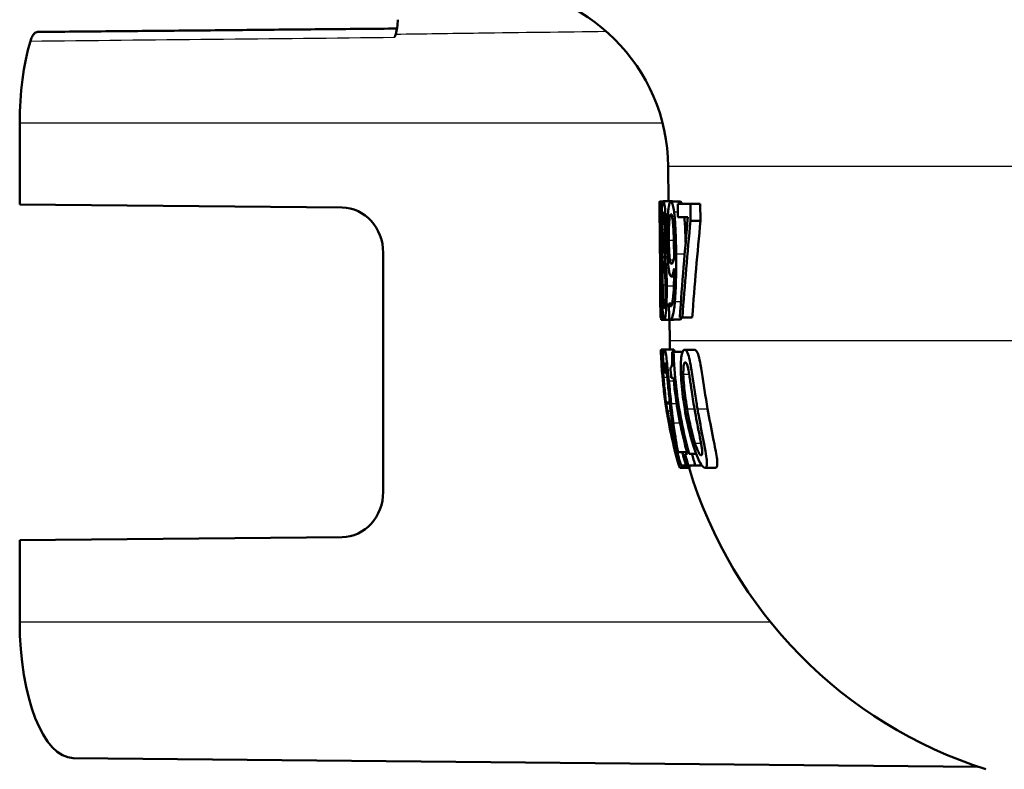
# Model space of a CAD drawing. Header units: millimetres. Extents: x 100 to 2000, y 93 to 4053.
# Tile 7 of 24: x 748 to 770, y 1526 to 1543. Entities that reach past the tile are written whole.
import ezdxf

# ---------------------------------------------------------------- set-up
doc = ezdxf.new("R2010")
doc.units = ezdxf.units.MM
doc.header["$LTSCALE"] = 10
doc.layers.add('Visible Edges(ISO)', color=7, linetype='Continuous', lineweight=50)
doc.layers.add('Visible Tangent Edges(ISO)', color=7, linetype='Continuous', lineweight=25)

msp = doc.modelspace()

# ---------------------------------------------------------------- linework, layer by layer
at = {"layer": 'Visible Edges(ISO)'}
for p, q in [((748.477, 1538.86), (748.477, 1540.66)), ((762.777, 1538.928), (762.771, 1539.695)), ((748.477, 1538.86), (755.581, 1538.792)), ((762.582, 1538.434), (762.579, 1538.794)), ((762.582, 1538.924), (762.653, 1538.924)), ((762.659, 1538.928), (762.865, 1538.928)), ((762.827, 1538.922), (763.038, 1538.922)), ((762.98, 1538.871), (763.258, 1538.871)), ((762.98, 1538.871), (762.982, 1538.577)), ((763.261, 1538.496), (763.258, 1538.871)), ((763.258, 1538.871), (763.477, 1538.871)), ((763.477, 1538.871), (763.48, 1538.496)), ((763.202, 1538.577), (762.982, 1538.577)), ((762.582, 1538.417), (762.593, 1538.417)), ((763.261, 1538.496), (763.48, 1538.496)), ((756.488, 1537.792), (756.488, 1532.527)), ((762.647, 1537.716), (762.647, 1537.706)), ((762.697, 1537.692), (762.696, 1537.702)), ((762.696, 1537.702), (762.76, 1537.702)), ((762.697, 1537.692), (762.761, 1537.692)), ((762.838, 1537.273), (762.899, 1537.273)), ((762.6, 1536.371), (762.596, 1536.811)), ((762.598, 1536.661), (762.624, 1536.661)), ((762.626, 1536.371), (762.624, 1536.661)), ((762.624, 1536.661), (762.64, 1536.661)), ((762.785, 1536.679), (762.787, 1536.679)), ((762.785, 1536.679), (762.788, 1536.357)), ((762.787, 1536.679), (762.856, 1536.679)), ((762.626, 1536.371), (762.6, 1536.371)), ((762.626, 1536.371), (762.661, 1536.371)), ((763.083, 1536.371), (763.026, 1536.371)), ((763.083, 1536.371), (763.298, 1536.371)), ((762.618, 1536.319), (762.676, 1536.319)), ((762.683, 1536.315), (762.888, 1536.315)), ((762.804, 1535.853), (762.8, 1536.315)), ((762.818, 1536.323), (763.028, 1536.323)), ((762.612, 1535.66), (762.685, 1535.66)), ((762.685, 1535.66), (762.891, 1535.66)), ((762.857, 1535.615), (762.888, 1535.615)), ((762.888, 1535.615), (763.09, 1535.615)), ((763.135, 1535.658), (763.351, 1535.658)), ((762.625, 1535.291), (762.634, 1535.291)), ((762.634, 1535.151), (762.647, 1535.151)), ((762.678, 1535.153), (762.677, 1535.153)), ((762.678, 1535.153), (762.738, 1535.153)), ((762.886, 1535.038), (762.837, 1535.038)), ((762.694, 1534.602), (762.696, 1534.602)), ((762.717, 1534.497), (762.805, 1534.497)), ((762.721, 1534.473), (762.807, 1534.473)), ((762.737, 1534.325), (762.735, 1534.325)), ((762.885, 1533.563), (762.9, 1533.563)), ((762.989, 1533.397), (763.08, 1533.397)), ((763.08, 1533.397), (763.183, 1533.397)), ((763.142, 1533.362), (763.193, 1533.362)), ((763.233, 1533.362), (763.293, 1533.362)), ((763.293, 1533.362), (763.387, 1533.362)), ((763.162, 1533.107), (763.053, 1533.107)), ((763.162, 1533.107), (763.215, 1533.107)), ((763.368, 1533.107), (763.215, 1533.107)), ((763.368, 1533.107), (763.512, 1533.107)), ((763.027, 1533.054), (763.238, 1533.054)), ((763.582, 1533.054), (763.808, 1533.054)), ((755.581, 1531.527), (748.477, 1531.46)), ((748.477, 1529.66), (748.477, 1531.46)), ((749.656, 1526.66), (769.592, 1526.47))]:
    msp.add_line(p, q, dxfattribs=at)
for centre, radius, start, end in [((758.771, 1539.66), 4, 0.5, 90), ((772.804, 1535.941), 10, 180.5, 181.6096), ((772.804, 1535.941), 10.2, 182.3002, 184.3476), ((772.804, 1535.941), 10.2, 193.4803, 194.2886), ((772.804, 1535.941), 10, 196.7756, 252.3291)]:
    msp.add_arc(centre, radius, start, end, dxfattribs=at)
for centre, major_axis, ratio, start_param, end_param in [((749.66, 1540.66), (0, 3), 0.394309, 0.927291, 1.570796), ((757.701, 1540.66), (0, 3.076), 0.394309, 0.883047, 0.912388), ((755.573, 1537.792), (0, 1), 0.915537, 4.712389, 6.274459), ((809.901, 1490.706), (23.556, -90.544), 0.45187, 4.042538, 4.070732), ((809.895, 1489.238), (23.358, -92.143), 0.445094, 4.039993, 4.066822), ((809.897, 1489.231), (23.259, -91.752), 0.445094, 4.037236, 4.064223), ((755.573, 1532.527), (0, 1), 0.915537, 3.150319, 4.712389), ((749.66, 1529.66), (0, -3), 0.394309, 4.712389, 6.279441)]:
    msp.add_ellipse(centre, major_axis=major_axis, ratio=ratio, start_param=start_param, end_param=end_param, dxfattribs=at)
for points, knots in [([(756.809, 1542.93), (756.809, 1542.873), (756.805, 1542.816), (756.79, 1542.707), (756.779, 1542.657), (756.764, 1542.613)], [0, 0, 0, 0, 0.01723884, 0.01723884, 0.03447707, 0.03447707, 0.03447707, 0.03447707]), ([(748.871, 1542.66), (748.846, 1542.66), (748.82, 1542.647), (748.781, 1542.605), (748.765, 1542.583), (748.737, 1542.528), (748.725, 1542.496), (748.714, 1542.46)], [0.00018759, 0.00018759, 0.00018759, 0.00018759, 0.01953174, 0.01953174, 0.03299813, 0.03299813, 0.04646462, 0.04646462, 0.04646462, 0.04646462]), ([(748.871, 1542.66), (749.406, 1542.665), (749.941, 1542.67), (751.011, 1542.68), (751.546, 1542.685), (752.617, 1542.695), (753.152, 1542.7), (754.222, 1542.711), (754.757, 1542.716), (755.792, 1542.726), (756.293, 1542.73), (756.793, 1542.735)], [0.0500032, 0.0500032, 0.0500032, 0.0500032, 0.2250115, 0.2250115, 0.4000198, 0.4000198, 0.5750281, 0.5750281, 0.7500364, 0.7500364, 0.9137296, 0.9137296, 0.9137296, 0.9137296]), ([(762.582, 1538.924), (762.579, 1538.924), (762.578, 1538.86), (762.578, 1538.811), (762.578, 1538.803), (762.579, 1538.794)], [-0.05247142, -0.05247142, -0.05247142, -0.05247142, -0.0121494, -0.0121494, -0.0051101, -0.0051101, -0.0051101, -0.0051101]), ([(762.606, 1538.237), (762.606, 1538.3), (762.605, 1538.362), (762.603, 1538.479), (762.602, 1538.532), (762.598, 1538.664), (762.596, 1538.723), (762.592, 1538.823), (762.589, 1538.864), (762.585, 1538.914), (762.583, 1538.924), (762.582, 1538.924)], [-0.1058257, -0.1058257, -0.1058257, -0.1058257, -0.092733, -0.092733, -0.0805766, -0.0805766, -0.0605252, -0.0605252, -0.0304683, -0.0304683, 0, 0, 0, 0]), ([(762.659, 1538.928), (762.655, 1538.928), (762.65, 1538.921), (762.642, 1538.889), (762.639, 1538.866), (762.63, 1538.777), (762.628, 1538.708), (762.625, 1538.619), (762.624, 1538.56), (762.623, 1538.421), (762.623, 1538.347), (762.623, 1538.27)], [-0.07784759, -0.07784759, -0.07784759, -0.07784759, -0.06842149, -0.06842149, -0.05982318, -0.05982318, -0.04484958, -0.04484958, -0.02309886, -0.02309886, 0, 0, 0, 0]), ([(762.722, 1538.292), (762.722, 1538.344), (762.721, 1538.395), (762.718, 1538.494), (762.716, 1538.54), (762.709, 1538.671), (762.703, 1538.729), (762.693, 1538.827), (762.685, 1538.87), (762.671, 1538.919), (762.665, 1538.928), (762.659, 1538.928)], [-0.09594154, -0.09594154, -0.09594154, -0.09594154, -0.08770092, -0.08770092, -0.0797599, -0.0797599, -0.06325866, -0.06325866, -0.02995389, -0.02995389, 0, 0, 0, 0]), ([(762.827, 1538.922), (762.818, 1538.922), (762.809, 1538.909), (762.793, 1538.863), (762.785, 1538.829), (762.774, 1538.747), (762.771, 1538.719), (762.768, 1538.687)], [-0.08464271, -0.08464271, -0.08464271, -0.08464271, -0.04541096, -0.04541096, -0.01377529, -0.01377529, 0, 0, 0, 0]), ([(762.899, 1538.697), (762.891, 1538.756), (762.882, 1538.802), (762.861, 1538.884), (762.851, 1538.903), (762.838, 1538.919), (762.833, 1538.922), (762.827, 1538.922)], [-0.05226118, -0.05226118, -0.05226118, -0.05226118, -0.03638843, -0.03638843, -0.01584921, -0.01584921, 0, 0, 0, 0]), ([(763.038, 1538.922), (763.047, 1538.922), (763.056, 1538.914), (763.069, 1538.888), (763.072, 1538.88), (763.075, 1538.871)], [0, 0, 0, 0, 0.02539197, 0.02539197, 0.03508534, 0.03508534, 0.03508534, 0.03508534]), ([(762.581, 1538.555), (762.581, 1538.574), (762.581, 1538.589), (762.582, 1538.618), (762.583, 1538.626), (762.583, 1538.633), (762.584, 1538.634), (762.584, 1538.634)], [-0.03049199, -0.03049199, -0.03049199, -0.03049199, -0.02097219, -0.02097219, -0.00856402, -0.00856402, 0, 0, 0, 0]), ([(762.582, 1538.417), (762.582, 1538.437), (762.581, 1538.489), (762.581, 1538.538), (762.581, 1538.547), (762.581, 1538.555)], [-0.03560935, -0.03560935, -0.03560935, -0.03560935, -0.00718593, -0.00718593, 0, 0, 0, 0]), ([(762.584, 1538.634), (762.585, 1538.634), (762.585, 1538.63), (762.587, 1538.609), (762.588, 1538.594), (762.589, 1538.561), (762.59, 1538.548), (762.59, 1538.533)], [-0.03591287, -0.03591287, -0.03591287, -0.03591287, -0.02081583, -0.02081583, -0.00719289, -0.00719289, 0, 0, 0, 0]), ([(762.59, 1538.533), (762.591, 1538.506), (762.592, 1538.474), (762.594, 1538.386), (762.595, 1538.339), (762.596, 1538.277), (762.596, 1538.248), (762.596, 1538.219)], [-0.02638412, -0.02638412, -0.02638412, -0.02638412, -0.01877665, -0.01877665, -0.00867799, -0.00867799, 0, 0, 0, 0]), ([(762.64, 1538.308), (762.64, 1538.334), (762.639, 1538.359), (762.639, 1538.408), (762.64, 1538.43), (762.64, 1538.491), (762.641, 1538.525), (762.644, 1538.583), (762.646, 1538.617), (762.653, 1538.67), (762.657, 1538.681), (762.661, 1538.681)], [-0.08708759, -0.08708759, -0.08708759, -0.08708759, -0.07485761, -0.07485761, -0.06339213, -0.06339213, -0.04321848, -0.04321848, -0.02306583, -0.02306583, 0, 0, 0, 0]), ([(762.661, 1538.681), (762.664, 1538.681), (762.667, 1538.678), (762.672, 1538.663), (762.674, 1538.653), (762.679, 1538.623), (762.682, 1538.596), (762.688, 1538.513), (762.69, 1538.476), (762.694, 1538.387), (762.695, 1538.338), (762.695, 1538.288)], [-0.09441626, -0.09441626, -0.09441626, -0.09441626, -0.07080408, -0.07080408, -0.04974109, -0.04974109, -0.02890628, -0.02890628, -0.01504647, -0.01504647, 0, 0, 0, 0]), ([(762.768, 1538.687), (762.763, 1538.626), (762.759, 1538.556), (762.752, 1538.37), (762.751, 1538.276), (762.751, 1538.164), (762.751, 1538.111), (762.751, 1538.059)], [-0.04788329, -0.04788329, -0.04788329, -0.04788329, -0.0342125, -0.0342125, -0.01571951, -0.01571951, 0, 0, 0, 0]), ([(762.785, 1538.073), (762.784, 1538.17), (762.784, 1538.271), (762.789, 1538.434), (762.792, 1538.481), (762.799, 1538.554), (762.803, 1538.587), (762.815, 1538.638), (762.822, 1538.648), (762.83, 1538.648)], [-0.06962306, -0.06962306, -0.06962306, -0.06962306, -0.05346258, -0.05346258, -0.04031659, -0.04031659, -0.02215604, -0.02215604, 0, 0, 0, 0]), ([(762.83, 1538.648), (762.84, 1538.648), (762.847, 1538.626), (762.858, 1538.589), (762.864, 1538.551), (762.869, 1538.507)], [-0.03021464, -0.03021464, -0.03021464, -0.03021464, -0.01902724, -0.01902724, 0, 0, 0, 0]), ([(762.945, 1537.771), (762.943, 1537.925), (762.94, 1538.09), (762.928, 1538.389), (762.92, 1538.496), (762.909, 1538.615), (762.904, 1538.658), (762.899, 1538.697)], [-0.07042451, -0.07042451, -0.07042451, -0.07042451, -0.04400418, -0.04400418, -0.01719685, -0.01719685, 0, 0, 0, 0]), ([(763.125, 1538.577), (763.128, 1538.546), (763.131, 1538.512), (763.144, 1538.34), (763.148, 1538.209), (763.152, 1538.103), (763.153, 1538.061), (763.154, 1538.019)], [0.016162, 0.016162, 0.016162, 0.016162, 0.02810933, 0.02810933, 0.07491669, 0.07491669, 0.10485797, 0.10485797, 0.10485797, 0.10485797]), ([(762.591, 1537.621), (762.589, 1537.785), (762.588, 1537.956), (762.586, 1538.218), (762.586, 1538.321), (762.585, 1538.417)], [-0.12675815, -0.12675815, -0.12675815, -0.12675815, -0.10089695, -0.10089695, -0.08471296, -0.08471296, -0.08471296, -0.08471296]), ([(762.657, 1537.943), (762.653, 1537.976), (762.649, 1538.017), (762.645, 1538.103), (762.643, 1538.137), (762.641, 1538.213), (762.64, 1538.26), (762.64, 1538.308)], [-0.04016708, -0.04016708, -0.04016708, -0.04016708, -0.02487013, -0.02487013, -0.0143256, -0.0143256, 0, 0, 0, 0]), ([(762.869, 1538.507), (762.873, 1538.476), (762.877, 1538.44), (762.884, 1538.341), (762.887, 1538.282), (762.894, 1538.139), (762.897, 1537.991), (762.898, 1537.846)], [-0.05695269, -0.05695269, -0.05695269, -0.05695269, -0.05169473, -0.05169473, -0.04354074, -0.04354074, 0, 0, 0, 0]), ([(762.596, 1538.219), (762.597, 1538.167), (762.597, 1538.115), (762.597, 1538.012), (762.597, 1537.961), (762.597, 1537.841), (762.597, 1537.744), (762.595, 1537.493), (762.595, 1537.407), (762.595, 1537.327)], [-0.1883161, -0.1883161, -0.1883161, -0.1883161, -0.1444186, -0.1444186, -0.0994443, -0.0994443, -0.0335419, -0.0335419, 0, 0, 0, 0]), ([(762.606, 1537.737), (762.607, 1537.77), (762.607, 1537.804), (762.607, 1537.885), (762.607, 1537.947), (762.607, 1538.054), (762.607, 1538.087), (762.607, 1538.138), (762.607, 1538.156), (762.606, 1538.195), (762.606, 1538.216), (762.606, 1538.237)], [-0.06223592, -0.06223592, -0.06223592, -0.06223592, -0.04438898, -0.04438898, -0.02181994, -0.02181994, -0.01168873, -0.01168873, -0.00637489, -0.00637489, 0, 0, 0, 0]), ([(762.623, 1538.27), (762.624, 1538.218), (762.624, 1538.167), (762.626, 1538.072), (762.627, 1538.029), (762.632, 1537.912), (762.635, 1537.854), (762.641, 1537.776), (762.644, 1537.745), (762.647, 1537.716)], [-0.06240016, -0.06240016, -0.06240016, -0.06240016, -0.05045474, -0.05045474, -0.03944516, -0.03944516, -0.0182653, -0.0182653, 0, 0, 0, 0]), ([(762.695, 1538.288), (762.696, 1538.228), (762.696, 1538.169), (762.695, 1538.03), (762.693, 1537.98), (762.689, 1537.896), (762.686, 1537.838), (762.681, 1537.787)], [-0.03968028, -0.03968028, -0.03968028, -0.03968028, -0.03439255, -0.03439255, -0.02681683, -0.02681683, 0, 0, 0, 0]), ([(762.696, 1537.702), (762.701, 1537.737), (762.706, 1537.781), (762.712, 1537.86), (762.716, 1537.921), (762.72, 1538.063), (762.721, 1538.107), (762.722, 1538.176), (762.722, 1538.198), (762.722, 1538.244), (762.722, 1538.268), (762.722, 1538.292)], [-0.1471896, -0.1471896, -0.1471896, -0.1471896, -0.0623243, -0.0623243, -0.0284324, -0.0284324, -0.0140247, -0.0140247, -0.007142, -0.007142, 0, 0, 0, 0]), ([(762.681, 1537.787), (762.675, 1537.815), (762.67, 1537.851), (762.664, 1537.886), (762.66, 1537.919), (762.657, 1537.943)], [-0.02811606, -0.02811606, -0.02811606, -0.02811606, -0.01664337, -0.01664337, 0, 0, 0, 0]), ([(762.751, 1538.059), (762.752, 1537.95), (762.754, 1537.839), (762.763, 1537.633), (762.768, 1537.562), (762.776, 1537.481), (762.78, 1537.449), (762.784, 1537.421)], [-0.05230804, -0.05230804, -0.05230804, -0.05230804, -0.03395194, -0.03395194, -0.01505873, -0.01505873, 0, 0, 0, 0]), ([(762.807, 1537.637), (762.804, 1537.662), (762.8, 1537.691), (762.794, 1537.762), (762.792, 1537.799), (762.787, 1537.899), (762.786, 1537.985), (762.785, 1538.073)], [-0.04448121, -0.04448121, -0.04448121, -0.04448121, -0.03618671, -0.03618671, -0.026362, -0.026362, 0, 0, 0, 0]), ([(762.601, 1537.309), (762.603, 1537.414), (762.604, 1537.521), (762.606, 1537.673), (762.606, 1537.704), (762.606, 1537.737)], [-0.05637346, -0.05637346, -0.05637346, -0.05637346, -0.01136091, -0.01136091, 0, 0, 0, 0]), ([(762.647, 1537.706), (762.643, 1537.676), (762.641, 1537.639), (762.636, 1537.552), (762.635, 1537.504), (762.632, 1537.388), (762.631, 1537.315), (762.631, 1537.175), (762.631, 1537.119), (762.631, 1537.062)], [-0.09370011, -0.09370011, -0.09370011, -0.09370011, -0.067436, -0.067436, -0.04346064, -0.04346064, -0.01712732, -0.01712732, 0, 0, 0, 0]), ([(762.739, 1537.068), (762.738, 1537.133), (762.737, 1537.199), (762.733, 1537.318), (762.73, 1537.371), (762.724, 1537.471), (762.718, 1537.535), (762.706, 1537.635), (762.701, 1537.666), (762.697, 1537.692)], [-0.1248859, -0.1248859, -0.1248859, -0.1248859, -0.0894099, -0.0894099, -0.0569174, -0.0569174, -0.0209263, -0.0209263, 0, 0, 0, 0]), ([(762.899, 1537.688), (762.888, 1537.634), (762.878, 1537.604), (762.863, 1537.565), (762.853, 1537.55), (762.844, 1537.55)], [-0.04589887, -0.04589887, -0.04589887, -0.04589887, -0.0267017, -0.0267017, 0, 0, 0, 0]), ([(762.898, 1537.846), (762.898, 1537.846), (762.898, 1537.846), (762.898, 1537.839), (762.898, 1537.832), (762.898, 1537.802), (762.898, 1537.778), (762.899, 1537.746), (762.899, 1537.712), (762.899, 1537.688)], [-0.03668149, -0.03668149, -0.03668149, -0.03668149, -0.03661755, -0.03661755, -0.0300294, -0.0300294, -0.00732583, -0.00732583, 0, 0, 0, 0]), ([(762.917, 1536.722), (762.923, 1536.795), (762.928, 1536.876), (762.939, 1537.092), (762.942, 1537.224), (762.945, 1537.401), (762.945, 1537.469), (762.946, 1537.572), (762.946, 1537.608), (762.945, 1537.685), (762.945, 1537.728), (762.945, 1537.771)], [-0.100314, -0.100314, -0.100314, -0.100314, -0.0777073, -0.0777073, -0.0439892, -0.0439892, -0.0234125, -0.0234125, -0.0128607, -0.0128607, 0, 0, 0, 0]), ([(762.648, 1537.086), (762.647, 1537.152), (762.647, 1537.216), (762.647, 1537.316), (762.648, 1537.378), (762.652, 1537.517), (762.655, 1537.575), (762.659, 1537.621)], [-0.09343777, -0.09343777, -0.09343777, -0.09343777, -0.0522832, -0.0522832, -0.02718995, -0.02718995, 0, 0, 0, 0]), ([(762.659, 1537.621), (762.664, 1537.592), (762.668, 1537.563), (762.677, 1537.516), (762.681, 1537.491), (762.684, 1537.465)], [-0.04308107, -0.04308107, -0.04308107, -0.04308107, -0.01732078, -0.01732078, 0, 0, 0, 0]), ([(762.684, 1537.465), (762.691, 1537.416), (762.697, 1537.365), (762.703, 1537.289), (762.705, 1537.257), (762.709, 1537.153), (762.71, 1537.094), (762.71, 1537.036)], [-0.07478976, -0.07478976, -0.07478976, -0.07478976, -0.03342503, -0.03342503, -0.01733596, -0.01733596, 0, 0, 0, 0]), ([(762.844, 1537.55), (762.832, 1537.55), (762.825, 1537.565), (762.817, 1537.583), (762.812, 1537.605), (762.807, 1537.637)], [-0.02514046, -0.02514046, -0.02514046, -0.02514046, -0.01667784, -0.01667784, 0, 0, 0, 0]), ([(762.901, 1537.447), (762.901, 1537.361), (762.9, 1537.275), (762.896, 1537.119), (762.894, 1537.048), (762.885, 1536.879), (762.878, 1536.816), (762.866, 1536.719), (762.857, 1536.677), (762.839, 1536.623), (762.829, 1536.612), (762.82, 1536.612)], [-0.09901223, -0.09901223, -0.09901223, -0.09901223, -0.08625791, -0.08625791, -0.0749409, -0.0749409, -0.05731269, -0.05731269, -0.02885023, -0.02885023, 0, 0, 0, 0]), ([(762.838, 1537.273), (762.846, 1537.273), (762.855, 1537.281), (762.868, 1537.31), (762.876, 1537.332), (762.892, 1537.4), (762.896, 1537.423), (762.901, 1537.447)], [-0.1027099, -0.1027099, -0.1027099, -0.1027099, -0.0477852, -0.0477852, -0.0141394, -0.0141394, 0, 0, 0, 0]), ([(762.595, 1537.327), (762.594, 1537.178), (762.594, 1537.039), (762.596, 1536.844), (762.596, 1536.827), (762.596, 1536.811)], [-0.10154893, -0.10154893, -0.10154893, -0.10154893, -0.02047153, -0.02047153, -0.01293762, -0.01293762, -0.01293762, -0.01293762]), ([(762.598, 1536.661), (762.598, 1536.728), (762.598, 1536.806), (762.598, 1536.952), (762.599, 1537.056), (762.6, 1537.207), (762.601, 1537.258), (762.601, 1537.309)], [-0.1077634, -0.1077634, -0.1077634, -0.1077634, -0.0665303, -0.0665303, -0.0218517, -0.0218517, 0, 0, 0, 0]), ([(762.784, 1537.421), (762.79, 1537.378), (762.797, 1537.342), (762.806, 1537.311), (762.813, 1537.288), (762.829, 1537.274), (762.833, 1537.273), (762.838, 1537.273)], [-0.1747523, -0.1747523, -0.1747523, -0.1747523, -0.0488437, -0.0488437, -0.0126762, -0.0126762, 0, 0, 0, 0]), ([(762.631, 1537.062), (762.632, 1536.982), (762.633, 1536.904), (762.636, 1536.764), (762.638, 1536.692), (762.643, 1536.589), (762.644, 1536.558), (762.646, 1536.529)], [-0.07051959, -0.07051959, -0.07051959, -0.07051959, -0.03957169, -0.03957169, -0.01307858, -0.01307858, 0, 0, 0, 0]), ([(762.681, 1536.564), (762.676, 1536.564), (762.672, 1536.576), (762.663, 1536.64), (762.66, 1536.687), (762.655, 1536.766), (762.653, 1536.818), (762.649, 1536.943), (762.648, 1537.014), (762.648, 1537.086)], [-0.0675529, -0.0675529, -0.0675529, -0.0675529, -0.05496348, -0.05496348, -0.04078328, -0.04078328, -0.02168935, -0.02168935, 0, 0, 0, 0]), ([(762.71, 1537.036), (762.71, 1537), (762.711, 1536.965), (762.71, 1536.898), (762.71, 1536.866), (762.708, 1536.786), (762.707, 1536.743), (762.702, 1536.673), (762.699, 1536.634), (762.691, 1536.575), (762.686, 1536.564), (762.681, 1536.564)], [-0.1084796, -0.1084796, -0.1084796, -0.1084796, -0.0908353, -0.0908353, -0.074534, -0.074534, -0.0476394, -0.0476394, -0.0245881, -0.0245881, 0, 0, 0, 0]), ([(762.683, 1536.315), (762.688, 1536.315), (762.693, 1536.323), (762.703, 1536.359), (762.708, 1536.386), (762.72, 1536.481), (762.726, 1536.554), (762.733, 1536.673), (762.736, 1536.742), (762.738, 1536.858), (762.739, 1536.897), (762.739, 1536.981), (762.739, 1537.024), (762.739, 1537.068)], [-0.1048745, -0.1048745, -0.1048745, -0.1048745, -0.0888232, -0.0888232, -0.0738936, -0.0738936, -0.0504035, -0.0504035, -0.0254312, -0.0254312, -0.0131709, -0.0131709, 0, 0, 0, 0]), ([(762.82, 1536.612), (762.815, 1536.612), (762.81, 1536.617), (762.8, 1536.634), (762.795, 1536.646), (762.79, 1536.665), (762.788, 1536.671), (762.787, 1536.679)], [-0.03174278, -0.03174278, -0.03174278, -0.03174278, -0.01788664, -0.01788664, -0.00523626, -0.00523626, 0, 0, 0, 0]), ([(762.818, 1536.323), (762.833, 1536.323), (762.849, 1536.339), (762.88, 1536.435), (762.892, 1536.507), (762.907, 1536.62), (762.912, 1536.669), (762.917, 1536.722)], [-0.08638102, -0.08638102, -0.08638102, -0.08638102, -0.05376424, -0.05376424, -0.02080932, -0.02080932, 0, 0, 0, 0]), ([(762.618, 1536.319), (762.616, 1536.319), (762.613, 1536.329), (762.611, 1536.359), (762.61, 1536.365), (762.61, 1536.371)], [-0.15169556, -0.15169556, -0.15169556, -0.15169556, -0.13409729, -0.13409729, -0.13035098, -0.13035098, -0.13035098, -0.13035098]), ([(762.646, 1536.529), (762.65, 1536.473), (762.653, 1536.429), (762.661, 1536.37), (762.666, 1536.34), (762.676, 1536.318), (762.679, 1536.315), (762.683, 1536.315)], [-0.1032817, -0.1032817, -0.1032817, -0.1032817, -0.0549772, -0.0549772, -0.0171219, -0.0171219, 0, 0, 0, 0]), ([(762.788, 1536.357), (762.792, 1536.346), (762.795, 1536.338), (762.804, 1536.328), (762.809, 1536.325), (762.814, 1536.323), (762.816, 1536.323), (762.818, 1536.323)], [-0.0236186, -0.0236186, -0.0236186, -0.0236186, -0.01568239, -0.01568239, -0.00655316, -0.00655316, 0, 0, 0, 0]), ([(763.07, 1536.371), (763.068, 1536.366), (763.065, 1536.361), (763.051, 1536.332), (763.039, 1536.323), (763.028, 1536.323)], [0.07038533, 0.07038533, 0.07038533, 0.07038533, 0.07872725, 0.07872725, 0.12802458, 0.12802458, 0.12802458, 0.12802458]), ([(762.612, 1535.66), (762.61, 1535.66), (762.61, 1535.644), (762.61, 1535.601), (762.61, 1535.572), (762.612, 1535.531)], [-0.08801735, -0.08801735, -0.08801735, -0.08801735, -0.03791609, -0.03791609, -0.00616288, -0.00616288, -0.00616288, -0.00616288]), ([(762.629, 1535.518), (762.625, 1535.565), (762.622, 1535.598), (762.617, 1535.637), (762.615, 1535.656), (762.613, 1535.66), (762.612, 1535.66), (762.612, 1535.66)], [-0.106868, -0.106868, -0.106868, -0.106868, -0.0472693, -0.0472693, -0.0044777, -0.0044777, 0, 0, 0, 0]), ([(762.666, 1535.056), (762.665, 1535.067), (762.664, 1535.078), (762.659, 1535.129), (762.656, 1535.169), (762.648, 1535.265), (762.645, 1535.307), (762.638, 1535.401), (762.634, 1535.454), (762.63, 1535.505), (762.629, 1535.512), (762.629, 1535.518)], [-0.04569538, -0.04569538, -0.04569538, -0.04569538, -0.04375634, -0.04375634, -0.03657083, -0.03657083, -0.0259822, -0.0259822, -0.0035504, -0.0035504, 0, 0, 0, 0]), ([(762.685, 1535.66), (762.678, 1535.66), (762.672, 1535.643), (762.665, 1535.606), (762.659, 1535.57), (762.656, 1535.519), (762.655, 1535.514), (762.655, 1535.51)], [-0.1454244, -0.1454244, -0.1454244, -0.1454244, -0.0416476, -0.0416476, -0.0032557, -0.0032557, 0, 0, 0, 0]), ([(762.784, 1534.973), (762.783, 1534.986), (762.781, 1534.999), (762.773, 1535.081), (762.767, 1535.147), (762.753, 1535.283), (762.747, 1535.348), (762.734, 1535.458), (762.726, 1535.52), (762.707, 1535.623), (762.699, 1535.649), (762.689, 1535.659), (762.687, 1535.66), (762.685, 1535.66)], [-0.1601083, -0.1601083, -0.1601083, -0.1601083, -0.1536242, -0.1536242, -0.1202531, -0.1202531, -0.0825992, -0.0825992, -0.0479598, -0.0479598, -0.0097675, -0.0097675, 0, 0, 0, 0]), ([(762.857, 1535.615), (762.858, 1535.56), (762.86, 1535.503), (762.859, 1535.423), (762.859, 1535.397), (762.857, 1535.358), (762.855, 1535.337), (762.844, 1535.285), (762.835, 1535.272), (762.823, 1535.267), (762.821, 1535.267), (762.819, 1535.267)], [-0.1289359, -0.1289359, -0.1289359, -0.1289359, -0.0853071, -0.0853071, -0.0591966, -0.0591966, -0.0395472, -0.0395472, -0.0075337, -0.0075337, 0, 0, 0, 0]), ([(763.233, 1533.362), (763.17, 1533.591), (763.114, 1533.825), (762.964, 1534.581), (762.905, 1535.112), (762.888, 1535.615)], [6.8541677, 6.8541677, 6.8541677, 6.8541677, 6.9206391, 6.9206391, 7.0673199, 7.0673199, 7.0673199, 7.0673199]), ([(763.135, 1535.658), (763.122, 1535.658), (763.11, 1535.651), (763.089, 1535.617), (763.08, 1535.593), (763.062, 1535.517), (763.055, 1535.462), (763.048, 1535.333), (763.045, 1535.245), (763.057, 1534.952), (763.073, 1534.76), (763.113, 1534.478), (763.123, 1534.416), (763.133, 1534.355)], [-0.3173287, -0.3173287, -0.3173287, -0.3173287, -0.2576697, -0.2576697, -0.2047328, -0.2047328, -0.1412137, -0.1412137, -0.0854501, -0.0854501, -0.0186176, -0.0186176, 0, 0, 0, 0]), ([(763.415, 1534.357), (763.407, 1534.402), (763.4, 1534.448), (763.382, 1534.556), (763.372, 1534.62), (763.342, 1534.811), (763.323, 1534.942), (763.283, 1535.212), (763.267, 1535.305), (763.241, 1535.441), (763.226, 1535.504), (763.192, 1535.607), (763.174, 1535.638), (763.149, 1535.655), (763.141, 1535.658), (763.135, 1535.658)], [-0.136583, -0.136583, -0.136583, -0.136583, -0.1299919, -0.1299919, -0.1208108, -0.1208108, -0.102077, -0.102077, -0.0791824, -0.0791824, -0.0492599, -0.0492599, -0.0139321, -0.0139321, 0, 0, 0, 0]), ([(763.351, 1535.658), (763.371, 1535.658), (763.393, 1535.639), (763.431, 1535.551), (763.446, 1535.497), (763.473, 1535.377), (763.488, 1535.294), (763.548, 1534.917), (763.591, 1534.62), (763.637, 1534.357)], [0, 0, 0, 0, 0.0402779, 0.0402779, 0.0706798, 0.0706798, 0.0918639, 0.0918639, 0.1291646, 0.1291646, 0.1291646, 0.1291646]), ([(762.625, 1535.291), (762.621, 1535.364), (762.623, 1535.369), (762.624, 1535.37), (762.624, 1535.37), (762.624, 1535.37)], [-0.01093385, -0.01093385, -0.01093385, -0.01093385, -0.00242905, -0.00242905, 0, 0, 0, 0]), ([(762.624, 1535.37), (762.625, 1535.37), (762.626, 1535.365), (762.628, 1535.349), (762.63, 1535.336), (762.633, 1535.3), (762.634, 1535.297), (762.634, 1535.293)], [-0.05775637, -0.05775637, -0.05775637, -0.05775637, -0.02265302, -0.02265302, -0.00201425, -0.00201425, 0, 0, 0, 0]), ([(762.634, 1535.151), (762.63, 1535.202), (762.627, 1535.248), (762.625, 1535.286), (762.625, 1535.288), (762.625, 1535.291)], [-0.02998523, -0.02998523, -0.02998523, -0.02998523, -0.0022392, -0.0022392, 0, 0, 0, 0]), ([(762.634, 1535.293), (762.634, 1535.29), (762.635, 1535.286), (762.638, 1535.257), (762.64, 1535.224), (762.645, 1535.175), (762.647, 1535.153), (762.651, 1535.107), (762.652, 1535.094), (762.654, 1535.072), (762.655, 1535.064), (762.656, 1535.044), (762.657, 1535.033), (762.658, 1535.022)], [-0.06018099, -0.06018099, -0.06018099, -0.06018099, -0.05514115, -0.05514115, -0.02046915, -0.02046915, -0.01001795, -0.01001795, -0.00595336, -0.00595336, -0.00341176, -0.00341176, 0, 0, 0, 0]), ([(762.678, 1535.153), (762.678, 1535.176), (762.677, 1535.24), (762.68, 1535.286), (762.68, 1535.289), (762.68, 1535.291)], [-0.03815383, -0.03815383, -0.03815383, -0.03815383, -0.00209901, -0.00209901, 0, 0, 0, 0]), ([(762.68, 1535.291), (762.683, 1535.33), (762.687, 1535.366), (762.695, 1535.37), (762.696, 1535.37), (762.696, 1535.37)], [-0.04412355, -0.04412355, -0.04412355, -0.04412355, -0.00255028, -0.00255028, 0, 0, 0, 0]), ([(762.696, 1535.37), (762.7, 1535.37), (762.703, 1535.364), (762.711, 1535.336), (762.716, 1535.316), (762.722, 1535.277), (762.722, 1535.273), (762.723, 1535.269)], [-0.04500407, -0.04500407, -0.04500407, -0.04500407, -0.02074661, -0.02074661, -0.00218173, -0.00218173, 0, 0, 0, 0]), ([(762.723, 1535.269), (762.724, 1535.265), (762.724, 1535.261), (762.729, 1535.226), (762.734, 1535.188), (762.741, 1535.127), (762.743, 1535.103), (762.748, 1535.057), (762.75, 1535.043), (762.752, 1535.02), (762.753, 1535.011), (762.755, 1534.986), (762.757, 1534.97), (762.759, 1534.955)], [-0.04945125, -0.04945125, -0.04945125, -0.04945125, -0.04629718, -0.04629718, -0.02177236, -0.02177236, -0.01188062, -0.01188062, -0.00752798, -0.00752798, -0.00473558, -0.00473558, 0, 0, 0, 0]), ([(763.103, 1535.117), (763.103, 1535.147), (763.103, 1535.175), (763.104, 1535.227), (763.105, 1535.25), (763.11, 1535.314), (763.116, 1535.336), (763.127, 1535.372), (763.137, 1535.38), (763.147, 1535.38)], [-0.04078807, -0.04078807, -0.04078807, -0.04078807, -0.03547766, -0.03547766, -0.03054126, -0.03054126, -0.02028922, -0.02028922, 0, 0, 0, 0]), ([(763.147, 1535.38), (763.156, 1535.38), (763.166, 1535.373), (763.182, 1535.343), (763.191, 1535.321), (763.213, 1535.234), (763.223, 1535.18), (763.232, 1535.121)], [-0.07408991, -0.07408991, -0.07408991, -0.07408991, -0.04065694, -0.04065694, -0.02003426, -0.02003426, 0, 0, 0, 0]), ([(762.729, 1534.357), (762.707, 1534.501), (762.687, 1534.649), (762.658, 1534.907), (762.647, 1535.026), (762.639, 1535.141), (762.638, 1535.146), (762.638, 1535.151)], [-0.19488316, -0.19488316, -0.19488316, -0.19488316, -0.14373297, -0.14373297, -0.10178548, -0.10178548, -0.09985872, -0.09985872, -0.09985872, -0.09985872]), ([(762.717, 1534.497), (762.717, 1534.509), (762.715, 1534.528), (762.71, 1534.584), (762.707, 1534.619), (762.7, 1534.696), (762.694, 1534.748), (762.682, 1534.878), (762.676, 1534.94), (762.669, 1535.022), (762.667, 1535.039), (762.666, 1535.056)], [-0.106255, -0.106255, -0.106255, -0.106255, -0.077266, -0.077266, -0.0485344, -0.0485344, -0.0248042, -0.0248042, -0.0050653, -0.0050653, 0, 0, 0, 0]), ([(763.187, 1534.355), (763.151, 1534.567), (763.13, 1534.744), (763.111, 1534.948), (763.105, 1535.037), (763.103, 1535.117)], [-0.0617318, -0.0617318, -0.0617318, -0.0617318, -0.02586206, -0.02586206, 0, 0, 0, 0]), ([(763.232, 1535.121), (763.236, 1535.099), (763.239, 1535.076), (763.249, 1535.01), (763.256, 1534.965), (763.266, 1534.894), (763.27, 1534.868), (763.276, 1534.821), (763.279, 1534.802), (763.302, 1534.646), (763.324, 1534.497), (763.348, 1534.357)], [-0.07618048, -0.07618048, -0.07618048, -0.07618048, -0.06913965, -0.06913965, -0.05618746, -0.05618746, -0.0485056, -0.0485056, -0.04281273, -0.04281273, 0, 0, 0, 0]), ([(762.658, 1535.022), (762.661, 1534.993), (762.664, 1534.964), (762.669, 1534.909), (762.672, 1534.883), (762.678, 1534.819), (762.681, 1534.784), (762.689, 1534.708), (762.691, 1534.68), (762.696, 1534.625), (762.697, 1534.609), (762.696, 1534.603), (762.696, 1534.602), (762.696, 1534.602)], [-0.06577483, -0.06577483, -0.06577483, -0.06577483, -0.05967178, -0.05967178, -0.05405981, -0.05405981, -0.04509053, -0.04509053, -0.03203508, -0.03203508, -0.0058002, -0.0058002, 0, 0, 0, 0]), ([(762.759, 1534.955), (762.765, 1534.892), (762.771, 1534.83), (762.784, 1534.707), (762.79, 1534.647), (762.802, 1534.524), (762.812, 1534.394), (762.848, 1534.114), (762.851, 1534.089), (762.855, 1534.063)], [-0.2910675, -0.2910675, -0.2910675, -0.2910675, -0.2037163, -0.2037163, -0.1138141, -0.1138141, -0.0104727, -0.0104727, 0, 0, 0, 0]), ([(762.836, 1534.473), (762.829, 1534.54), (762.821, 1534.611), (762.808, 1534.734), (762.8, 1534.815), (762.787, 1534.948), (762.785, 1534.96), (762.784, 1534.973)], [-0.09590627, -0.09590627, -0.09590627, -0.09590627, -0.03996295, -0.03996295, -0.00384, -0.00384, 0, 0, 0, 0]), ([(762.886, 1535.038), (762.917, 1534.713), (762.964, 1534.383), (763.075, 1533.823), (763.13, 1533.59), (763.193, 1533.362)], [0.08723, 0.08723, 0.08723, 0.08723, 0.1790734, 0.1790734, 0.2451845, 0.2451845, 0.2451845, 0.2451845]), ([(762.755, 1534.31), (762.747, 1534.354), (762.739, 1534.39), (762.733, 1534.422), (762.726, 1534.45), (762.722, 1534.47), (762.721, 1534.471), (762.721, 1534.473)], [-0.1264073, -0.1264073, -0.1264073, -0.1264073, -0.0288701, -0.0288701, -0.002199, -0.002199, 0, 0, 0, 0]), ([(762.883, 1534.045), (762.875, 1534.109), (762.868, 1534.174), (762.856, 1534.281), (762.848, 1534.351), (762.838, 1534.454), (762.837, 1534.463), (762.836, 1534.473)], [-0.09225573, -0.09225573, -0.09225573, -0.09225573, -0.03590444, -0.03590444, -0.00327351, -0.00327351, 0, 0, 0, 0]), ([(762.887, 1533.563), (762.839, 1533.761), (762.79, 1533.995), (762.746, 1534.255), (762.737, 1534.306), (762.729, 1534.357)], [-0.07894432, -0.07894432, -0.07894432, -0.07894432, -0.01557223, -0.01557223, 0, 0, 0, 0]), ([(762.737, 1534.325), (762.738, 1534.325), (762.74, 1534.32), (762.745, 1534.301), (762.748, 1534.287), (762.757, 1534.244), (762.758, 1534.24), (762.759, 1534.236)], [-0.06968443, -0.06968443, -0.06968443, -0.06968443, -0.02702027, -0.02702027, -0.00234931, -0.00234931, 0, 0, 0, 0]), ([(762.848, 1533.849), (762.844, 1533.87), (762.839, 1533.892), (762.832, 1533.926), (762.829, 1533.939), (762.815, 1534.011), (762.803, 1534.069), (762.786, 1534.154), (762.772, 1534.227), (762.758, 1534.299), (762.757, 1534.305), (762.755, 1534.31)], [-0.11272, -0.11272, -0.11272, -0.11272, -0.0944688, -0.0944688, -0.0833186, -0.0833186, -0.0328494, -0.0328494, -0.0028304, -0.0028304, 0, 0, 0, 0]), ([(762.759, 1534.236), (762.76, 1534.233), (762.76, 1534.23), (762.767, 1534.198), (762.774, 1534.161), (762.788, 1534.089), (762.793, 1534.064), (762.8, 1534.029), (762.803, 1534.014), (762.808, 1533.989), (762.81, 1533.978), (762.817, 1533.947), (762.821, 1533.926), (762.827, 1533.894), (762.83, 1533.884), (762.832, 1533.873)], [-0.03482628, -0.03482628, -0.03482628, -0.03482628, -0.03388011, -0.03388011, -0.02432913, -0.02432913, -0.01791105, -0.01791105, -0.01305594, -0.01305594, -0.00983221, -0.00983221, -0.00329494, -0.00329494, 0, 0, 0, 0]), ([(763.133, 1534.355), (763.168, 1534.15), (763.212, 1533.942), (763.299, 1533.618), (763.339, 1533.489), (763.403, 1533.318), (763.437, 1533.234), (763.508, 1533.107), (763.536, 1533.074), (763.567, 1533.056), (763.575, 1533.054), (763.582, 1533.054)], [-0.2818699, -0.2818699, -0.2818699, -0.2818699, -0.1730949, -0.1730949, -0.0964173, -0.0964173, -0.0528487, -0.0528487, -0.013456, -0.013456, 0, 0, 0, 0]), ([(763.36, 1533.601), (763.318, 1533.734), (763.287, 1533.861), (763.242, 1534.055), (763.211, 1534.209), (763.187, 1534.355)], [-0.06211467, -0.06211467, -0.06211467, -0.06211467, -0.04456745, -0.04456745, 0, 0, 0, 0]), ([(763.348, 1534.357), (763.386, 1534.136), (763.42, 1533.971), (763.461, 1533.765), (763.48, 1533.674), (763.494, 1533.595)], [-0.05537411, -0.05537411, -0.05537411, -0.05537411, -0.0252396, -0.0252396, 0, 0, 0, 0]), ([(763.582, 1533.054), (763.595, 1533.054), (763.606, 1533.062), (763.62, 1533.098), (763.624, 1533.124), (763.623, 1533.202), (763.618, 1533.253), (763.601, 1533.377), (763.586, 1533.461), (763.528, 1533.759), (763.486, 1533.969), (763.439, 1534.224), (763.427, 1534.291), (763.415, 1534.357)], [-0.2257924, -0.2257924, -0.2257924, -0.2257924, -0.1857342, -0.1857342, -0.1510368, -0.1510368, -0.1148148, -0.1148148, -0.0775764, -0.0775764, -0.020297, -0.020297, 0, 0, 0, 0]), ([(763.637, 1534.357), (763.674, 1534.145), (763.722, 1533.91), (763.781, 1533.618), (763.798, 1533.532), (763.822, 1533.403), (763.833, 1533.343), (763.848, 1533.227), (763.852, 1533.18), (763.85, 1533.11), (763.845, 1533.087), (763.83, 1533.06), (763.82, 1533.054), (763.808, 1533.054)], [0, 0, 0, 0, 0.0647166, 0.0647166, 0.0910254, 0.0910254, 0.1077643, 0.1077643, 0.1247392, 0.1247392, 0.1411404, 0.1411404, 0.157146, 0.157146, 0.157146, 0.157146]), ([(762.855, 1534.063), (762.887, 1533.82), (762.922, 1533.631), (762.95, 1533.487), (762.953, 1533.474), (762.955, 1533.462)], [-0.06400582, -0.06400582, -0.06400582, -0.06400582, -0.00558947, -0.00558947, 0, 0, 0, 0]), ([(762.989, 1533.397), (762.972, 1533.481), (762.955, 1533.57), (762.924, 1533.757), (762.907, 1533.869), (762.887, 1534.016), (762.885, 1534.03), (762.883, 1534.045)], [-0.1191595, -0.1191595, -0.1191595, -0.1191595, -0.0614218, -0.0614218, -0.0060872, -0.0060872, 0, 0, 0, 0]), ([(762.832, 1533.873), (762.848, 1533.798), (762.864, 1533.723), (762.885, 1533.628), (762.898, 1533.568), (762.915, 1533.496), (762.916, 1533.49), (762.918, 1533.484)], [-0.08140966, -0.08140966, -0.08140966, -0.08140966, -0.02826615, -0.02826615, -0.00239123, -0.00239123, 0, 0, 0, 0]), ([(762.977, 1533.285), (762.961, 1533.354), (762.942, 1533.432), (762.907, 1533.583), (762.885, 1533.677), (762.854, 1533.822), (762.851, 1533.835), (762.848, 1533.849)], [-0.1010544, -0.1010544, -0.1010544, -0.1010544, -0.0443596, -0.0443596, -0.0041573, -0.0041573, 0, 0, 0, 0]), ([(762.945, 1533.344), (762.944, 1533.344), (762.936, 1533.367), (762.921, 1533.421), (762.907, 1533.472), (762.888, 1533.551), (762.886, 1533.557), (762.885, 1533.563)], [-0.1700408, -0.1700408, -0.1700408, -0.1700408, -0.0474212, -0.0474212, -0.0034928, -0.0034928, 0, 0, 0, 0]), ([(763.497, 1533.332), (763.488, 1533.332), (763.476, 1533.339), (763.454, 1533.369), (763.441, 1533.39), (763.401, 1533.479), (763.38, 1533.536), (763.36, 1533.601)], [-0.07810431, -0.07810431, -0.07810431, -0.07810431, -0.04469566, -0.04469566, -0.02310952, -0.02310952, 0, 0, 0, 0]), ([(763.494, 1533.595), (763.5, 1533.562), (763.506, 1533.529), (763.514, 1533.472), (763.518, 1533.447), (763.522, 1533.392), (763.521, 1533.373), (763.515, 1533.339), (763.507, 1533.332), (763.497, 1533.332)], [-0.04483889, -0.04483889, -0.04483889, -0.04483889, -0.0368469, -0.0368469, -0.02954154, -0.02954154, -0.01863507, -0.01863507, 0, 0, 0, 0]), ([(762.918, 1533.484), (762.923, 1533.46), (762.928, 1533.44), (762.935, 1533.405), (762.938, 1533.391), (762.942, 1533.371), (762.947, 1533.348), (762.946, 1533.344), (762.946, 1533.344), (762.945, 1533.344)], [-0.1010435, -0.1010435, -0.1010435, -0.1010435, -0.0682192, -0.0682192, -0.0337756, -0.0337756, -0.0026612, -0.0026612, 0, 0, 0, 0]), ([(763.027, 1533.054), (763.029, 1533.054), (763.028, 1533.06), (763.024, 1533.083), (763.021, 1533.101), (763.008, 1533.158), (762.998, 1533.201), (762.982, 1533.268), (762.98, 1533.276), (762.977, 1533.285)], [-0.07139963, -0.07139963, -0.07139963, -0.07139963, -0.04923925, -0.04923925, -0.02941789, -0.02941789, -0.00378082, -0.00378082, 0, 0, 0, 0]), ([(762.977, 1533.208), (762.993, 1533.148), (763.019, 1533.063), (763.027, 1533.055), (763.027, 1533.054), (763.027, 1533.054)], [-0.09874132, -0.09874132, -0.09874132, -0.09874132, -0.00482538, -0.00482538, 0, 0, 0, 0]), ([(763.23, 1533.107), (763.233, 1533.095), (763.235, 1533.084), (763.239, 1533.06), (763.239, 1533.054), (763.238, 1533.054)], [0.03341241, 0.03341241, 0.03341241, 0.03341241, 0.04203924, 0.04203924, 0.05615921, 0.05615921, 0.05615921, 0.05615921])]:
    msp.add_open_spline(points, degree=3, knots=knots, dxfattribs=at)
for points in [[(762.865, 1538.928), (762.868, 1538.928), (762.871, 1538.926), (762.873, 1538.922)], [(762.594, 1537.237), (762.593, 1537.365), (762.592, 1537.496), (762.591, 1537.621)], [(762.897, 1536.323), (762.894, 1536.317), (762.891, 1536.315), (762.888, 1536.315)], [(762.655, 1535.51), (762.66, 1535.392), (762.668, 1535.273), (762.677, 1535.153)], [(762.891, 1535.66), (762.898, 1535.66), (762.905, 1535.648), (762.914, 1535.615)], [(762.819, 1535.267), (762.824, 1535.191), (762.83, 1535.114), (762.837, 1535.038)], [(762.694, 1534.602), (762.707, 1534.51), (762.72, 1534.417), (762.735, 1534.325)], [(762.721, 1534.473), (762.72, 1534.481), (762.718, 1534.489), (762.717, 1534.497)], [(762.919, 1533.423), (762.938, 1533.351), (762.957, 1533.28), (762.977, 1533.208)], [(762.955, 1533.462), (762.986, 1533.342), (763.019, 1533.224), (763.053, 1533.107)], [(763.162, 1533.107), (763.133, 1533.203), (763.106, 1533.299), (763.08, 1533.397)], [(763.142, 1533.362), (763.165, 1533.276), (763.19, 1533.191), (763.215, 1533.107)], [(763.368, 1533.107), (763.342, 1533.191), (763.317, 1533.276), (763.293, 1533.362)]]:
    msp.add_open_spline(points, degree=3, dxfattribs=at)
at = {"layer": 'Visible Tangent Edges(ISO)'}
for p, q in [((748.477, 1540.66), (762.644, 1540.66)), ((847.667, 1539.695), (762.771, 1539.695)), ((762.581, 1538.555), (762.59, 1538.555)), ((762.899, 1538.697), (762.981, 1538.697)), ((762.64, 1538.308), (762.695, 1538.308)), ((762.606, 1538.237), (762.624, 1538.237)), ((762.722, 1538.292), (762.752, 1538.292)), ((762.657, 1537.943), (762.691, 1537.943)), ((762.785, 1538.073), (762.894, 1538.073)), ((762.606, 1537.737), (762.644, 1537.737)), ((762.945, 1537.771), (763.133, 1537.771)), ((762.591, 1537.621), (762.596, 1537.621)), ((762.807, 1537.637), (762.888, 1537.637)), ((762.601, 1537.309), (762.631, 1537.309)), ((762.648, 1537.086), (762.71, 1537.086)), ((762.739, 1537.068), (762.894, 1537.068)), ((762.917, 1536.722), (763.051, 1536.722)), ((847.635, 1535.853), (762.804, 1535.853)), ((762.629, 1535.518), (762.656, 1535.518)), ((762.68, 1535.291), (762.72, 1535.291)), ((762.666, 1535.056), (762.748, 1535.056)), ((763.103, 1535.117), (763.233, 1535.117)), ((762.784, 1534.973), (762.893, 1534.973)), ((762.836, 1534.473), (762.956, 1534.473)), ((762.729, 1534.357), (762.73, 1534.357)), ((762.755, 1534.31), (762.824, 1534.31)), ((763.187, 1534.355), (763.349, 1534.355)), ((763.415, 1534.357), (763.637, 1534.357)), ((762.883, 1534.045), (763.031, 1534.045)), ((762.848, 1533.849), (762.886, 1533.849)), ((763.36, 1533.601), (763.493, 1533.601)), ((762.977, 1533.285), (763.002, 1533.285)), ((748.477, 1529.66), (765.022, 1529.66))]:
    msp.add_line(p, q, dxfattribs=at)
for points, knots in [([(756.764, 1542.613), (757.374, 1542.621), (757.983, 1542.629), (759.528, 1542.65), (760.463, 1542.663), (761.398, 1542.676)], [-1.0269643, -1.0269643, -1.0269643, -1.0269643, -0.8279198, -0.8279198, -0.5224401, -0.5224401, -0.5224401, -0.5224401]), ([(748.714, 1542.46), (750.049, 1542.473), (751.385, 1542.487), (754.061, 1542.515), (755.401, 1542.528), (756.742, 1542.542)], [0.0500024, 0.0500024, 0.0500024, 0.0500024, 0.4866684, 0.4866684, 0.9250439, 0.9250439, 0.9250439, 0.9250439])]:
    msp.add_open_spline(points, degree=3, knots=knots, dxfattribs=at)

doc.saveas('drawing.dxf')
